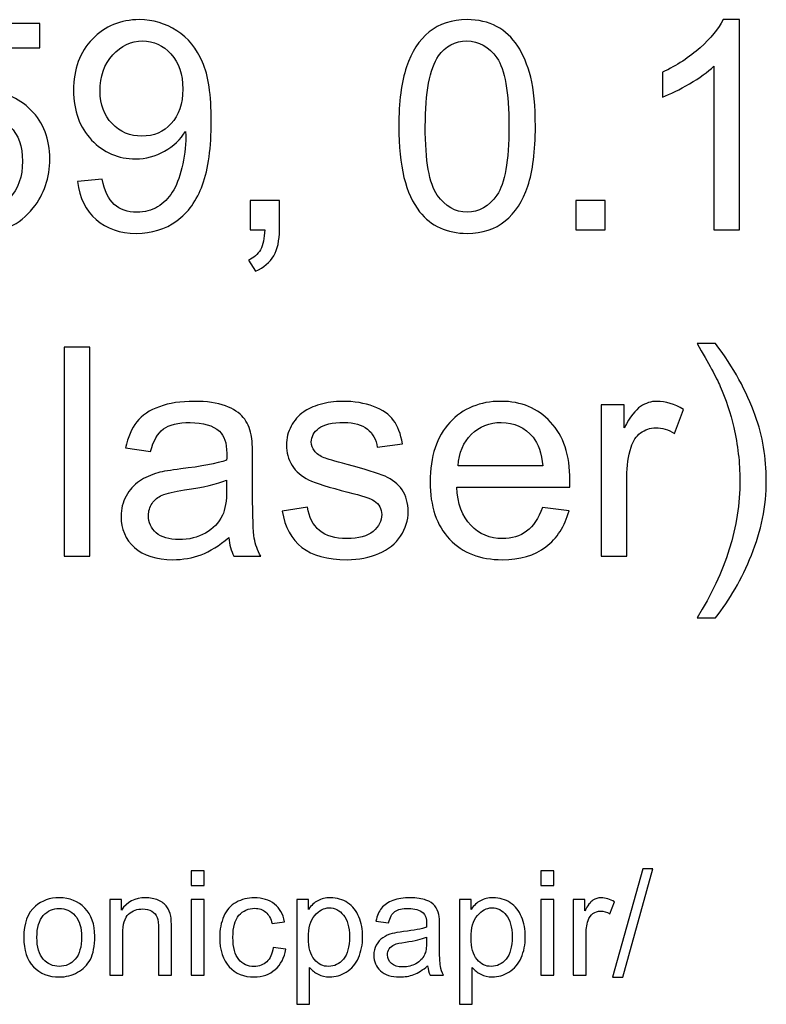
# Model space of a CAD drawing. Header units: inches. Extents: x -3.1 to 14.9, y -9.8 to 5.5.
# Tile 25 of 56: x 1.4 to 2.251, y 4.272 to 5.395. Entities that reach past the tile are written whole.
import ezdxf

# ---------------------------------------------------------------- set-up
doc = ezdxf.new("R2010")
doc.units = ezdxf.units.IN
doc.header["$MEASUREMENT"] = 0
doc.layers.add('Layer 1', color=7, linetype='Continuous')

msp = doc.modelspace()

# ---------------------------------------------------------------- linework, layer by layer
at = {"layer": 'Layer 1', "color": 250}
for points, knots in [([(1.2762, 5.2182), (1.2762, 5.2182), (1.307, 5.2208), (1.307, 5.2208), (1.307, 5.2208), (1.3093, 5.2058), (1.3146, 5.1945), (1.3229, 5.187), (1.3229, 5.187), (1.3312, 5.1794), (1.3412, 5.1757), (1.3529, 5.1757), (1.3529, 5.1757), (1.367, 5.1757), (1.379, 5.181), (1.3887, 5.1916), (1.3887, 5.1916), (1.3985, 5.2023), (1.4034, 5.2164), (1.4034, 5.2339), (1.4034, 5.2339), (1.4034, 5.2507), (1.3987, 5.2638), (1.3893, 5.2735), (1.3893, 5.2735), (1.3799, 5.2832), (1.3676, 5.288), (1.3524, 5.288), (1.3524, 5.288), (1.343, 5.288), (1.3345, 5.2858), (1.3269, 5.2815), (1.3269, 5.2815), (1.3192, 5.2773), (1.3133, 5.2717), (1.309, 5.2649), (1.309, 5.2649), (1.309, 5.2649), (1.2815, 5.2684), (1.2815, 5.2684), (1.2815, 5.2684), (1.2815, 5.2684), (1.3046, 5.391), (1.3046, 5.391), (1.3046, 5.391), (1.3046, 5.391), (1.4232, 5.391), (1.4232, 5.391), (1.4232, 5.391), (1.4232, 5.391), (1.4232, 5.363), (1.4232, 5.363), (1.4232, 5.363), (1.4232, 5.363), (1.328, 5.363), (1.328, 5.363), (1.328, 5.363), (1.328, 5.363), (1.3151, 5.2989), (1.3151, 5.2989), (1.3151, 5.2989), (1.3295, 5.3089), (1.3445, 5.3139), (1.3602, 5.3139), (1.3602, 5.3139), (1.3811, 5.3139), (1.3986, 5.3067), (1.413, 5.2922), (1.413, 5.2922), (1.4273, 5.2778), (1.4345, 5.2592), (1.4345, 5.2365), (1.4345, 5.2365), (1.4345, 5.2149), (1.4281, 5.1963), (1.4156, 5.1805), (1.4156, 5.1805), (1.4002, 5.1613), (1.3794, 5.1516), (1.3529, 5.1516), (1.3529, 5.1516), (1.3312, 5.1516), (1.3135, 5.1577), (1.2997, 5.1698), (1.2997, 5.1698), (1.286, 5.182), (1.2782, 5.1981), (1.2762, 5.2182)], [0, 0, 0, 0, 0.043478, 0.043478, 0.043478, 0.043478, 0.086957, 0.086957, 0.086957, 0.086957, 0.130435, 0.130435, 0.130435, 0.130435, 0.173913, 0.173913, 0.173913, 0.173913, 0.217391, 0.217391, 0.217391, 0.217391, 0.26087, 0.26087, 0.26087, 0.26087, 0.304348, 0.304348, 0.304348, 0.304348, 0.347826, 0.347826, 0.347826, 0.347826, 0.391304, 0.391304, 0.391304, 0.391304, 0.434783, 0.434783, 0.434783, 0.434783, 0.478261, 0.478261, 0.478261, 0.478261, 0.521739, 0.521739, 0.521739, 0.521739, 0.565217, 0.565217, 0.565217, 0.565217, 0.608696, 0.608696, 0.608696, 0.608696, 0.652174, 0.652174, 0.652174, 0.652174, 0.695652, 0.695652, 0.695652, 0.695652, 0.73913, 0.73913, 0.73913, 0.73913, 0.782609, 0.782609, 0.782609, 0.782609, 0.826087, 0.826087, 0.826087, 0.826087, 0.869565, 0.869565, 0.869565, 0.869565, 0.913043, 0.913043, 0.913043, 0.913043, 1, 1, 1, 1]), ([(1.466, 5.2108), (1.466, 5.2108), (1.4942, 5.2134), (1.4942, 5.2134), (1.4942, 5.2134), (1.4966, 5.2002), (1.5011, 5.1906), (1.5079, 5.1846), (1.5079, 5.1846), (1.5146, 5.1787), (1.5232, 5.1757), (1.5337, 5.1757), (1.5337, 5.1757), (1.5427, 5.1757), (1.5506, 5.1777), (1.5574, 5.1819), (1.5574, 5.1819), (1.5642, 5.186), (1.5697, 5.1915), (1.5741, 5.1984), (1.5741, 5.1984), (1.5785, 5.2053), (1.5821, 5.2146), (1.585, 5.2263), (1.585, 5.2263), (1.5879, 5.238), (1.5894, 5.2499), (1.5894, 5.2621), (1.5894, 5.2621), (1.5894, 5.2634), (1.5894, 5.2654), (1.5892, 5.2679), (1.5892, 5.2679), (1.5834, 5.2587), (1.5754, 5.251), (1.5652, 5.2453), (1.5652, 5.2453), (1.5551, 5.2394), (1.5441, 5.2365), (1.5323, 5.2365), (1.5323, 5.2365), (1.5125, 5.2365), (1.4958, 5.2437), (1.4821, 5.258), (1.4821, 5.258), (1.4685, 5.2724), (1.4616, 5.2912), (1.4616, 5.3147), (1.4616, 5.3147), (1.4616, 5.3389), (1.4687, 5.3583), (1.483, 5.3731), (1.483, 5.3731), (1.4973, 5.3879), (1.5152, 5.3953), (1.5367, 5.3953), (1.5367, 5.3953), (1.5522, 5.3953), (1.5664, 5.391), (1.5792, 5.3827), (1.5792, 5.3827), (1.5921, 5.3744), (1.6019, 5.3624), (1.6085, 5.347), (1.6085, 5.347), (1.6152, 5.3315), (1.6185, 5.3092), (1.6185, 5.2798), (1.6185, 5.2798), (1.6185, 5.2494), (1.6152, 5.2251), (1.6086, 5.207), (1.6086, 5.207), (1.602, 5.1889), (1.5921, 5.1752), (1.5791, 5.1658), (1.5791, 5.1658), (1.566, 5.1563), (1.5507, 5.1516), (1.5331, 5.1516), (1.5331, 5.1516), (1.5144, 5.1516), (1.4992, 5.1568), (1.4874, 5.1672), (1.4874, 5.1672), (1.4755, 5.1775), (1.4684, 5.192), (1.466, 5.2108)], [0, 0, 0, 0, 0.043478, 0.043478, 0.043478, 0.043478, 0.086957, 0.086957, 0.086957, 0.086957, 0.130435, 0.130435, 0.130435, 0.130435, 0.173913, 0.173913, 0.173913, 0.173913, 0.217391, 0.217391, 0.217391, 0.217391, 0.26087, 0.26087, 0.26087, 0.26087, 0.304348, 0.304348, 0.304348, 0.304348, 0.347826, 0.347826, 0.347826, 0.347826, 0.391304, 0.391304, 0.391304, 0.391304, 0.434783, 0.434783, 0.434783, 0.434783, 0.478261, 0.478261, 0.478261, 0.478261, 0.521739, 0.521739, 0.521739, 0.521739, 0.565217, 0.565217, 0.565217, 0.565217, 0.608696, 0.608696, 0.608696, 0.608696, 0.652174, 0.652174, 0.652174, 0.652174, 0.695652, 0.695652, 0.695652, 0.695652, 0.73913, 0.73913, 0.73913, 0.73913, 0.782609, 0.782609, 0.782609, 0.782609, 0.826087, 0.826087, 0.826087, 0.826087, 0.869565, 0.869565, 0.869565, 0.869565, 0.913043, 0.913043, 0.913043, 0.913043, 1, 1, 1, 1]), ([(1.8322, 5.2733), (1.8322, 5.3015), (1.8351, 5.3243), (1.841, 5.3414), (1.841, 5.3414), (1.8467, 5.3587), (1.8554, 5.3719), (1.8669, 5.3813), (1.8669, 5.3813), (1.8783, 5.3906), (1.8927, 5.3953), (1.91, 5.3953), (1.91, 5.3953), (1.9229, 5.3953), (1.9341, 5.3927), (1.9437, 5.3875), (1.9437, 5.3875), (1.9534, 5.3824), (1.9614, 5.3749), (1.9677, 5.3652), (1.9677, 5.3652), (1.974, 5.3555), (1.9789, 5.3437), (1.9825, 5.3297), (1.9825, 5.3297), (1.9861, 5.3158), (1.9879, 5.297), (1.9879, 5.2733), (1.9879, 5.2733), (1.9879, 5.2453), (1.985, 5.2228), (1.9792, 5.2055), (1.9792, 5.2055), (1.9735, 5.1883), (1.9649, 5.175), (1.9534, 5.1657), (1.9534, 5.1657), (1.942, 5.1563), (1.9275, 5.1516), (1.91, 5.1516), (1.91, 5.1516), (1.887, 5.1516), (1.869, 5.1598), (1.8559, 5.1763), (1.8559, 5.1763), (1.8401, 5.1962), (1.8322, 5.2285), (1.8322, 5.2733)], [0, 0, 0, 0, 0.076923, 0.076923, 0.076923, 0.076923, 0.153846, 0.153846, 0.153846, 0.153846, 0.230769, 0.230769, 0.230769, 0.230769, 0.307692, 0.307692, 0.307692, 0.307692, 0.384615, 0.384615, 0.384615, 0.384615, 0.461538, 0.461538, 0.461538, 0.461538, 0.538462, 0.538462, 0.538462, 0.538462, 0.615385, 0.615385, 0.615385, 0.615385, 0.692308, 0.692308, 0.692308, 0.692308, 0.769231, 0.769231, 0.769231, 0.769231, 0.846154, 0.846154, 0.846154, 0.846154, 1, 1, 1, 1]), ([(2.2206, 5.1557), (2.2206, 5.1557), (2.1913, 5.1557), (2.1913, 5.1557), (2.1913, 5.1557), (2.1913, 5.1557), (2.1913, 5.3423), (2.1913, 5.3423), (2.1913, 5.3423), (2.1842, 5.3356), (2.175, 5.3289), (2.1636, 5.3222), (2.1636, 5.3222), (2.1521, 5.3154), (2.1418, 5.3104), (2.1327, 5.307), (2.1327, 5.307), (2.1327, 5.307), (2.1327, 5.3353), (2.1327, 5.3353), (2.1327, 5.3353), (2.1491, 5.343), (2.1634, 5.3524), (2.1757, 5.3633), (2.1757, 5.3633), (2.1879, 5.3743), (2.1966, 5.3849), (2.2017, 5.3953), (2.2017, 5.3953), (2.2017, 5.3953), (2.2206, 5.3953), (2.2206, 5.3953), (2.2206, 5.3953), (2.2206, 5.3953), (2.2206, 5.1557), (2.2206, 5.1557)], [0, 0, 0, 0, 0.1, 0.1, 0.1, 0.1, 0.2, 0.2, 0.2, 0.2, 0.3, 0.3, 0.3, 0.3, 0.4, 0.4, 0.4, 0.4, 0.5, 0.5, 0.5, 0.5, 0.6, 0.6, 0.6, 0.6, 0.7, 0.7, 0.7, 0.7, 0.8, 0.8, 0.8, 0.8, 1, 1, 1, 1]), ([(1.586, 5.3162), (1.586, 5.3329), (1.5815, 5.3463), (1.5726, 5.3562), (1.5726, 5.3562), (1.5636, 5.366), (1.5529, 5.371), (1.5402, 5.371), (1.5402, 5.371), (1.5272, 5.371), (1.5159, 5.3657), (1.5062, 5.355), (1.5062, 5.355), (1.4966, 5.3444), (1.4917, 5.3306), (1.4917, 5.3137), (1.4917, 5.3137), (1.4917, 5.2985), (1.4964, 5.2862), (1.5055, 5.2767), (1.5055, 5.2767), (1.5147, 5.2672), (1.526, 5.2624), (1.5394, 5.2624), (1.5394, 5.2624), (1.553, 5.2624), (1.5641, 5.2672), (1.5729, 5.2767), (1.5729, 5.2767), (1.5816, 5.2862), (1.586, 5.2993), (1.586, 5.3162)], [0, 0, 0, 0, 0.111111, 0.111111, 0.111111, 0.111111, 0.222222, 0.222222, 0.222222, 0.222222, 0.333333, 0.333333, 0.333333, 0.333333, 0.444444, 0.444444, 0.444444, 0.444444, 0.555556, 0.555556, 0.555556, 0.555556, 0.666667, 0.666667, 0.666667, 0.666667, 0.777778, 0.777778, 0.777778, 0.777778, 1, 1, 1, 1]), ([(1.8624, 5.2733), (1.8624, 5.2342), (1.867, 5.2081), (1.8761, 5.1951), (1.8761, 5.1951), (1.8853, 5.1822), (1.8966, 5.1757), (1.91, 5.1757), (1.91, 5.1757), (1.9235, 5.1757), (1.9348, 5.1822), (1.944, 5.1952), (1.944, 5.1952), (1.9531, 5.2082), (1.9577, 5.2343), (1.9577, 5.2733), (1.9577, 5.2733), (1.9577, 5.3126), (1.9531, 5.3387), (1.944, 5.3516), (1.944, 5.3516), (1.9348, 5.3645), (1.9234, 5.371), (1.9097, 5.371), (1.9097, 5.371), (1.8962, 5.371), (1.8855, 5.3653), (1.8775, 5.3539), (1.8775, 5.3539), (1.8674, 5.3394), (1.8624, 5.3125), (1.8624, 5.2733)], [0, 0, 0, 0, 0.111111, 0.111111, 0.111111, 0.111111, 0.222222, 0.222222, 0.222222, 0.222222, 0.333333, 0.333333, 0.333333, 0.333333, 0.444444, 0.444444, 0.444444, 0.444444, 0.555556, 0.555556, 0.555556, 0.555556, 0.666667, 0.666667, 0.666667, 0.666667, 0.777778, 0.777778, 0.777778, 0.777778, 1, 1, 1, 1]), ([(1.6628, 5.1557), (1.6628, 5.1557), (1.6628, 5.189), (1.6628, 5.189), (1.6628, 5.189), (1.6628, 5.189), (1.6962, 5.189), (1.6962, 5.189), (1.6962, 5.189), (1.6962, 5.189), (1.6962, 5.1557), (1.6962, 5.1557), (1.6962, 5.1557), (1.6962, 5.1434), (1.694, 5.1335), (1.6897, 5.1259), (1.6897, 5.1259), (1.6853, 5.1184), (1.6784, 5.1126), (1.669, 5.1084), (1.669, 5.1084), (1.669, 5.1084), (1.6609, 5.121), (1.6609, 5.121), (1.6609, 5.121), (1.667, 5.1237), (1.6716, 5.1277), (1.6745, 5.1329), (1.6745, 5.1329), (1.6775, 5.1382), (1.6791, 5.1458), (1.6794, 5.1557), (1.6794, 5.1557), (1.6794, 5.1557), (1.6628, 5.1557), (1.6628, 5.1557)], [0, 0, 0, 0, 0.1, 0.1, 0.1, 0.1, 0.2, 0.2, 0.2, 0.2, 0.3, 0.3, 0.3, 0.3, 0.4, 0.4, 0.4, 0.4, 0.5, 0.5, 0.5, 0.5, 0.6, 0.6, 0.6, 0.6, 0.7, 0.7, 0.7, 0.7, 0.8, 0.8, 0.8, 0.8, 1, 1, 1, 1]), ([(2.0341, 5.1557), (2.0341, 5.1557), (2.0341, 5.189), (2.0341, 5.189), (2.0341, 5.189), (2.0341, 5.189), (2.0675, 5.189), (2.0675, 5.189), (2.0675, 5.189), (2.0675, 5.189), (2.0675, 5.1557), (2.0675, 5.1557), (2.0675, 5.1557), (2.0675, 5.1557), (2.0341, 5.1557), (2.0341, 5.1557)], [0, 0, 0, 0, 0.2, 0.2, 0.2, 0.2, 0.4, 0.4, 0.4, 0.4, 0.6, 0.6, 0.6, 0.6, 1, 1, 1, 1]), ([(1.4509, 4.7833), (1.4509, 4.7833), (1.4509, 5.0219), (1.4509, 5.0219), (1.4509, 5.0219), (1.4509, 5.0219), (1.4802, 5.0219), (1.4802, 5.0219), (1.4802, 5.0219), (1.4802, 5.0219), (1.4802, 4.7833), (1.4802, 4.7833), (1.4802, 4.7833), (1.4802, 4.7833), (1.4509, 4.7833), (1.4509, 4.7833)], [0, 0, 0, 0, 0.2, 0.2, 0.2, 0.2, 0.4, 0.4, 0.4, 0.4, 0.6, 0.6, 0.6, 0.6, 1, 1, 1, 1]), ([(2.1932, 4.7131), (2.1932, 4.7131), (2.1722, 4.7131), (2.1722, 4.7131), (2.1722, 4.7131), (2.2047, 4.7652), (2.2209, 4.8173), (2.2209, 4.8695), (2.2209, 4.8695), (2.2209, 4.8899), (2.2186, 4.9102), (2.2139, 4.9303), (2.2139, 4.9303), (2.2102, 4.9465), (2.2051, 4.9622), (2.1985, 4.9771), (2.1985, 4.9771), (2.1942, 4.9869), (2.1855, 5.0032), (2.1722, 5.0259), (2.1722, 5.0259), (2.1722, 5.0259), (2.1932, 5.0259), (2.1932, 5.0259), (2.1932, 5.0259), (2.2136, 4.9987), (2.2287, 4.9714), (2.2385, 4.9439), (2.2385, 4.9439), (2.2469, 4.9203), (2.251, 4.8955), (2.251, 4.8697), (2.251, 4.8697), (2.251, 4.8404), (2.2454, 4.8121), (2.2342, 4.7847), (2.2342, 4.7847), (2.223, 4.7574), (2.2093, 4.7335), (2.1932, 4.7131)], [0, 0, 0, 0, 0.090909, 0.090909, 0.090909, 0.090909, 0.181818, 0.181818, 0.181818, 0.181818, 0.272727, 0.272727, 0.272727, 0.272727, 0.363636, 0.363636, 0.363636, 0.363636, 0.454545, 0.454545, 0.454545, 0.454545, 0.545455, 0.545455, 0.545455, 0.545455, 0.636364, 0.636364, 0.636364, 0.636364, 0.727273, 0.727273, 0.727273, 0.727273, 0.818182, 0.818182, 0.818182, 0.818182, 1, 1, 1, 1]), ([(1.6384, 4.8046), (1.6275, 4.7954), (1.6171, 4.7889), (1.6071, 4.785), (1.6071, 4.785), (1.597, 4.7813), (1.5862, 4.7794), (1.5747, 4.7794), (1.5747, 4.7794), (1.5557, 4.7794), (1.5412, 4.784), (1.531, 4.7933), (1.531, 4.7933), (1.5208, 4.8025), (1.5157, 4.8144), (1.5157, 4.8288), (1.5157, 4.8288), (1.5157, 4.8373), (1.5176, 4.845), (1.5215, 4.852), (1.5215, 4.852), (1.5253, 4.859), (1.5304, 4.8647), (1.5366, 4.8689), (1.5366, 4.8689), (1.5429, 4.8731), (1.5499, 4.8763), (1.5577, 4.8785), (1.5577, 4.8785), (1.5634, 4.88), (1.5721, 4.8815), (1.5837, 4.8829), (1.5837, 4.8829), (1.6074, 4.8857), (1.6248, 4.889), (1.636, 4.893), (1.636, 4.893), (1.6361, 4.897), (1.6361, 4.8995), (1.6361, 4.9006), (1.6361, 4.9006), (1.6361, 4.9125), (1.6334, 4.921), (1.6278, 4.9258), (1.6278, 4.9258), (1.6204, 4.9325), (1.6092, 4.9358), (1.5945, 4.9358), (1.5945, 4.9358), (1.5807, 4.9358), (1.5705, 4.9334), (1.5639, 4.9285), (1.5639, 4.9285), (1.5574, 4.9237), (1.5525, 4.9152), (1.5494, 4.9029), (1.5494, 4.9029), (1.5494, 4.9029), (1.5207, 4.9068), (1.5207, 4.9068), (1.5207, 4.9068), (1.5234, 4.919), (1.5276, 4.929), (1.5336, 4.9365), (1.5336, 4.9365), (1.5395, 4.944), (1.5482, 4.9499), (1.5595, 4.9539), (1.5595, 4.9539), (1.5707, 4.958), (1.5838, 4.96), (1.5987, 4.96), (1.5987, 4.96), (1.6135, 4.96), (1.6254, 4.9583), (1.6346, 4.9548), (1.6346, 4.9548), (1.6439, 4.9513), (1.6506, 4.947), (1.655, 4.9417), (1.655, 4.9417), (1.6594, 4.9364), (1.6624, 4.9298), (1.6641, 4.9218), (1.6641, 4.9218), (1.6651, 4.9168), (1.6656, 4.9078), (1.6656, 4.8948), (1.6656, 4.8948), (1.6656, 4.8948), (1.6656, 4.8557), (1.6656, 4.8557), (1.6656, 4.8557), (1.6656, 4.8284), (1.6662, 4.8112), (1.6675, 4.804), (1.6675, 4.804), (1.6687, 4.7968), (1.6712, 4.7899), (1.6749, 4.7833), (1.6749, 4.7833), (1.6749, 4.7833), (1.6442, 4.7833), (1.6442, 4.7833), (1.6442, 4.7833), (1.6412, 4.7893), (1.6392, 4.7964), (1.6384, 4.8046)], [0, 0, 0, 0, 0.035714, 0.035714, 0.035714, 0.035714, 0.071429, 0.071429, 0.071429, 0.071429, 0.107143, 0.107143, 0.107143, 0.107143, 0.142857, 0.142857, 0.142857, 0.142857, 0.178571, 0.178571, 0.178571, 0.178571, 0.214286, 0.214286, 0.214286, 0.214286, 0.25, 0.25, 0.25, 0.25, 0.285714, 0.285714, 0.285714, 0.285714, 0.321429, 0.321429, 0.321429, 0.321429, 0.357143, 0.357143, 0.357143, 0.357143, 0.392857, 0.392857, 0.392857, 0.392857, 0.428571, 0.428571, 0.428571, 0.428571, 0.464286, 0.464286, 0.464286, 0.464286, 0.5, 0.5, 0.5, 0.5, 0.535714, 0.535714, 0.535714, 0.535714, 0.571429, 0.571429, 0.571429, 0.571429, 0.607143, 0.607143, 0.607143, 0.607143, 0.642857, 0.642857, 0.642857, 0.642857, 0.678571, 0.678571, 0.678571, 0.678571, 0.714286, 0.714286, 0.714286, 0.714286, 0.75, 0.75, 0.75, 0.75, 0.785714, 0.785714, 0.785714, 0.785714, 0.821429, 0.821429, 0.821429, 0.821429, 0.857143, 0.857143, 0.857143, 0.857143, 0.892857, 0.892857, 0.892857, 0.892857, 0.928571, 0.928571, 0.928571, 0.928571, 1, 1, 1, 1]), ([(1.6993, 4.8349), (1.6993, 4.8349), (1.7282, 4.8394), (1.7282, 4.8394), (1.7282, 4.8394), (1.7299, 4.8278), (1.7344, 4.8189), (1.7419, 4.8127), (1.7419, 4.8127), (1.7492, 4.8065), (1.7596, 4.8034), (1.773, 4.8034), (1.773, 4.8034), (1.7865, 4.8034), (1.7965, 4.8062), (1.803, 4.8117), (1.803, 4.8117), (1.8095, 4.8172), (1.8127, 4.8236), (1.8127, 4.8309), (1.8127, 4.8309), (1.8127, 4.8376), (1.8099, 4.8428), (1.8041, 4.8466), (1.8041, 4.8466), (1.8001, 4.8492), (1.7901, 4.8525), (1.7741, 4.8565), (1.7741, 4.8565), (1.7527, 4.8619), (1.7377, 4.8666), (1.7295, 4.8706), (1.7295, 4.8706), (1.7212, 4.8745), (1.7149, 4.88), (1.7106, 4.887), (1.7106, 4.887), (1.7063, 4.894), (1.7041, 4.9018), (1.7041, 4.9102), (1.7041, 4.9102), (1.7041, 4.9179), (1.7059, 4.925), (1.7095, 4.9316), (1.7095, 4.9316), (1.713, 4.9382), (1.7178, 4.9437), (1.7239, 4.948), (1.7239, 4.948), (1.7284, 4.9513), (1.7346, 4.9542), (1.7425, 4.9565), (1.7425, 4.9565), (1.7504, 4.9589), (1.7588, 4.96), (1.7678, 4.96), (1.7678, 4.96), (1.7814, 4.96), (1.7932, 4.958), (1.8035, 4.9542), (1.8035, 4.9542), (1.8138, 4.9503), (1.8214, 4.945), (1.8262, 4.9383), (1.8262, 4.9383), (1.8311, 4.9316), (1.8345, 4.9227), (1.8363, 4.9115), (1.8363, 4.9115), (1.8363, 4.9115), (1.8077, 4.9076), (1.8077, 4.9076), (1.8077, 4.9076), (1.8064, 4.9165), (1.8026, 4.9234), (1.7964, 4.9284), (1.7964, 4.9284), (1.7901, 4.9334), (1.7813, 4.9359), (1.7699, 4.9359), (1.7699, 4.9359), (1.7565, 4.9359), (1.7469, 4.9337), (1.7411, 4.9293), (1.7411, 4.9293), (1.7354, 4.9248), (1.7325, 4.9196), (1.7325, 4.9137), (1.7325, 4.9137), (1.7325, 4.9098), (1.7337, 4.9064), (1.7361, 4.9034), (1.7361, 4.9034), (1.7385, 4.9002), (1.7422, 4.8977), (1.7473, 4.8955), (1.7473, 4.8955), (1.7502, 4.8945), (1.7589, 4.892), (1.7732, 4.8881), (1.7732, 4.8881), (1.7939, 4.8825), (1.8084, 4.878), (1.8165, 4.8745), (1.8165, 4.8745), (1.8247, 4.871), (1.8312, 4.8658), (1.8359, 4.8591), (1.8359, 4.8591), (1.8405, 4.8524), (1.8429, 4.844), (1.8429, 4.834), (1.8429, 4.834), (1.8429, 4.8243), (1.84, 4.8151), (1.8343, 4.8064), (1.8343, 4.8064), (1.8286, 4.7978), (1.8204, 4.7912), (1.8096, 4.7864), (1.8096, 4.7864), (1.7989, 4.7817), (1.7867, 4.7794), (1.7732, 4.7794), (1.7732, 4.7794), (1.7507, 4.7794), (1.7336, 4.784), (1.7218, 4.7934), (1.7218, 4.7934), (1.71, 4.8027), (1.7025, 4.8165), (1.6993, 4.8349)], [0, 0, 0, 0, 0.029412, 0.029412, 0.029412, 0.029412, 0.058824, 0.058824, 0.058824, 0.058824, 0.088235, 0.088235, 0.088235, 0.088235, 0.117647, 0.117647, 0.117647, 0.117647, 0.147059, 0.147059, 0.147059, 0.147059, 0.176471, 0.176471, 0.176471, 0.176471, 0.205882, 0.205882, 0.205882, 0.205882, 0.235294, 0.235294, 0.235294, 0.235294, 0.264706, 0.264706, 0.264706, 0.264706, 0.294118, 0.294118, 0.294118, 0.294118, 0.323529, 0.323529, 0.323529, 0.323529, 0.352941, 0.352941, 0.352941, 0.352941, 0.382353, 0.382353, 0.382353, 0.382353, 0.411765, 0.411765, 0.411765, 0.411765, 0.441176, 0.441176, 0.441176, 0.441176, 0.470588, 0.470588, 0.470588, 0.470588, 0.5, 0.5, 0.5, 0.5, 0.529412, 0.529412, 0.529412, 0.529412, 0.558824, 0.558824, 0.558824, 0.558824, 0.588235, 0.588235, 0.588235, 0.588235, 0.617647, 0.617647, 0.617647, 0.617647, 0.647059, 0.647059, 0.647059, 0.647059, 0.676471, 0.676471, 0.676471, 0.676471, 0.705882, 0.705882, 0.705882, 0.705882, 0.735294, 0.735294, 0.735294, 0.735294, 0.764706, 0.764706, 0.764706, 0.764706, 0.794118, 0.794118, 0.794118, 0.794118, 0.823529, 0.823529, 0.823529, 0.823529, 0.852941, 0.852941, 0.852941, 0.852941, 0.882353, 0.882353, 0.882353, 0.882353, 0.911765, 0.911765, 0.911765, 0.911765, 0.941176, 0.941176, 0.941176, 0.941176, 1, 1, 1, 1]), ([(1.996, 4.8389), (1.996, 4.8389), (2.0262, 4.8352), (2.0262, 4.8352), (2.0262, 4.8352), (2.0215, 4.8175), (2.0126, 4.8038), (1.9997, 4.794), (1.9997, 4.794), (1.9868, 4.7843), (1.9703, 4.7794), (1.9502, 4.7794), (1.9502, 4.7794), (1.925, 4.7794), (1.9049, 4.7872), (1.8901, 4.8027), (1.8901, 4.8027), (1.8753, 4.8183), (1.8679, 4.8401), (1.8679, 4.8682), (1.8679, 4.8682), (1.8679, 4.8973), (1.8754, 4.9199), (1.8904, 4.9359), (1.8904, 4.9359), (1.9054, 4.952), (1.9247, 4.96), (1.9486, 4.96), (1.9486, 4.96), (1.9717, 4.96), (1.9906, 4.9522), (2.0052, 4.9364), (2.0052, 4.9364), (2.0199, 4.9207), (2.0272, 4.8985), (2.0272, 4.87), (2.0272, 4.87), (2.0272, 4.8683), (2.0272, 4.8657), (2.0271, 4.8622), (2.0271, 4.8622), (2.0271, 4.8622), (1.8982, 4.8622), (1.8982, 4.8622), (1.8982, 4.8622), (1.8992, 4.8432), (1.9046, 4.8287), (1.9143, 4.8186), (1.9143, 4.8186), (1.924, 4.8085), (1.936, 4.8034), (1.9504, 4.8034), (1.9504, 4.8034), (1.9611, 4.8034), (1.9703, 4.8063), (1.9779, 4.8119), (1.9779, 4.8119), (1.9855, 4.8175), (1.9915, 4.8265), (1.996, 4.8389)], [0, 0, 0, 0, 0.0625, 0.0625, 0.0625, 0.0625, 0.125, 0.125, 0.125, 0.125, 0.1875, 0.1875, 0.1875, 0.1875, 0.25, 0.25, 0.25, 0.25, 0.3125, 0.3125, 0.3125, 0.3125, 0.375, 0.375, 0.375, 0.375, 0.4375, 0.4375, 0.4375, 0.4375, 0.5, 0.5, 0.5, 0.5, 0.5625, 0.5625, 0.5625, 0.5625, 0.625, 0.625, 0.625, 0.625, 0.6875, 0.6875, 0.6875, 0.6875, 0.75, 0.75, 0.75, 0.75, 0.8125, 0.8125, 0.8125, 0.8125, 0.875, 0.875, 0.875, 0.875, 1, 1, 1, 1]), ([(2.0627, 4.7833), (2.0627, 4.7833), (2.0627, 4.9561), (2.0627, 4.9561), (2.0627, 4.9561), (2.0627, 4.9561), (2.0891, 4.9561), (2.0891, 4.9561), (2.0891, 4.9561), (2.0891, 4.9561), (2.0891, 4.9299), (2.0891, 4.9299), (2.0891, 4.9299), (2.0958, 4.9422), (2.102, 4.9503), (2.1077, 4.9542), (2.1077, 4.9542), (2.1134, 4.958), (2.1197, 4.96), (2.1265, 4.96), (2.1265, 4.96), (2.1364, 4.96), (2.1464, 4.9569), (2.1566, 4.9506), (2.1566, 4.9506), (2.1566, 4.9506), (2.1465, 4.9234), (2.1465, 4.9234), (2.1465, 4.9234), (2.1394, 4.9277), (2.1322, 4.9298), (2.1251, 4.9298), (2.1251, 4.9298), (2.1186, 4.9298), (2.1129, 4.9278), (2.1078, 4.924), (2.1078, 4.924), (2.1027, 4.9201), (2.0991, 4.9148), (2.0969, 4.9079), (2.0969, 4.9079), (2.0936, 4.8975), (2.092, 4.8862), (2.092, 4.8738), (2.092, 4.8738), (2.092, 4.8738), (2.092, 4.7833), (2.092, 4.7833), (2.092, 4.7833), (2.092, 4.7833), (2.0627, 4.7833), (2.0627, 4.7833)], [0, 0, 0, 0, 0.071429, 0.071429, 0.071429, 0.071429, 0.142857, 0.142857, 0.142857, 0.142857, 0.214286, 0.214286, 0.214286, 0.214286, 0.285714, 0.285714, 0.285714, 0.285714, 0.357143, 0.357143, 0.357143, 0.357143, 0.428571, 0.428571, 0.428571, 0.428571, 0.5, 0.5, 0.5, 0.5, 0.571429, 0.571429, 0.571429, 0.571429, 0.642857, 0.642857, 0.642857, 0.642857, 0.714286, 0.714286, 0.714286, 0.714286, 0.785714, 0.785714, 0.785714, 0.785714, 0.857143, 0.857143, 0.857143, 0.857143, 1, 1, 1, 1]), ([(1.8998, 4.8863), (1.8998, 4.8863), (1.9963, 4.8863), (1.9963, 4.8863), (1.9963, 4.8863), (1.995, 4.9008), (1.9913, 4.9118), (1.9852, 4.919), (1.9852, 4.919), (1.9759, 4.9303), (1.9638, 4.9359), (1.949, 4.9359), (1.949, 4.9359), (1.9355, 4.9359), (1.9242, 4.9314), (1.915, 4.9224), (1.915, 4.9224), (1.9059, 4.9134), (1.9008, 4.9014), (1.8998, 4.8863)], [0, 0, 0, 0, 0.166667, 0.166667, 0.166667, 0.166667, 0.333333, 0.333333, 0.333333, 0.333333, 0.5, 0.5, 0.5, 0.5, 0.666667, 0.666667, 0.666667, 0.666667, 1, 1, 1, 1]), ([(1.636, 4.87), (1.6253, 4.8657), (1.6094, 4.862), (1.5881, 4.8589), (1.5881, 4.8589), (1.5761, 4.8572), (1.5675, 4.8553), (1.5626, 4.8531), (1.5626, 4.8531), (1.5576, 4.8509), (1.5537, 4.8478), (1.551, 4.8435), (1.551, 4.8435), (1.5483, 4.8394), (1.5469, 4.8348), (1.5469, 4.8297), (1.5469, 4.8297), (1.5469, 4.8218), (1.5499, 4.8153), (1.5558, 4.8101), (1.5558, 4.8101), (1.5617, 4.8049), (1.5704, 4.8023), (1.5817, 4.8023), (1.5817, 4.8023), (1.593, 4.8023), (1.6031, 4.8048), (1.6119, 4.8097), (1.6119, 4.8097), (1.6206, 4.8147), (1.6271, 4.8214), (1.6312, 4.83), (1.6312, 4.83), (1.6344, 4.8366), (1.636, 4.8464), (1.636, 4.8593), (1.636, 4.8593), (1.636, 4.8593), (1.636, 4.87), (1.636, 4.87)], [0, 0, 0, 0, 0.090909, 0.090909, 0.090909, 0.090909, 0.181818, 0.181818, 0.181818, 0.181818, 0.272727, 0.272727, 0.272727, 0.272727, 0.363636, 0.363636, 0.363636, 0.363636, 0.454545, 0.454545, 0.454545, 0.454545, 0.545455, 0.545455, 0.545455, 0.545455, 0.636364, 0.636364, 0.636364, 0.636364, 0.727273, 0.727273, 0.727273, 0.727273, 0.818182, 0.818182, 0.818182, 0.818182, 1, 1, 1, 1]), ([(1.5957, 4.4079), (1.5957, 4.4079), (1.5957, 4.4247), (1.5957, 4.4247), (1.5957, 4.4247), (1.5957, 4.4247), (1.6103, 4.4247), (1.6103, 4.4247), (1.6103, 4.4247), (1.6103, 4.4247), (1.6103, 4.4079), (1.6103, 4.4079), (1.6103, 4.4079), (1.6103, 4.4079), (1.5957, 4.4079), (1.5957, 4.4079)], [0, 0, 0, 0, 0.2, 0.2, 0.2, 0.2, 0.4, 0.4, 0.4, 0.4, 0.6, 0.6, 0.6, 0.6, 1, 1, 1, 1]), ([(1.9941, 4.4079), (1.9941, 4.4079), (1.9941, 4.4247), (1.9941, 4.4247), (1.9941, 4.4247), (1.9941, 4.4247), (2.0088, 4.4247), (2.0088, 4.4247), (2.0088, 4.4247), (2.0088, 4.4247), (2.0088, 4.4079), (2.0088, 4.4079), (2.0088, 4.4079), (2.0088, 4.4079), (1.9941, 4.4079), (1.9941, 4.4079)], [0, 0, 0, 0, 0.2, 0.2, 0.2, 0.2, 0.4, 0.4, 0.4, 0.4, 0.6, 0.6, 0.6, 0.6, 1, 1, 1, 1]), ([(2.0756, 4.3034), (2.0756, 4.3034), (2.1102, 4.4268), (2.1102, 4.4268), (2.1102, 4.4268), (2.1102, 4.4268), (2.1219, 4.4268), (2.1219, 4.4268), (2.1219, 4.4268), (2.1219, 4.4268), (2.0874, 4.3034), (2.0874, 4.3034), (2.0874, 4.3034), (2.0874, 4.3034), (2.0756, 4.3034), (2.0756, 4.3034)], [0, 0, 0, 0, 0.2, 0.2, 0.2, 0.2, 0.4, 0.4, 0.4, 0.4, 0.6, 0.6, 0.6, 0.6, 1, 1, 1, 1]), ([(1.4048, 4.3486), (1.4048, 4.3646), (1.4092, 4.3765), (1.4181, 4.3842), (1.4181, 4.3842), (1.4255, 4.3906), (1.4346, 4.3938), (1.4453, 4.3938), (1.4453, 4.3938), (1.4572, 4.3938), (1.4669, 4.3899), (1.4744, 4.3821), (1.4744, 4.3821), (1.482, 4.3743), (1.4857, 4.3636), (1.4857, 4.3499), (1.4857, 4.3499), (1.4857, 4.3387), (1.4841, 4.33), (1.4807, 4.3236), (1.4807, 4.3236), (1.4774, 4.3172), (1.4725, 4.3123), (1.4662, 4.3088), (1.4662, 4.3088), (1.4598, 4.3052), (1.4528, 4.3035), (1.4453, 4.3035), (1.4453, 4.3035), (1.4332, 4.3035), (1.4234, 4.3073), (1.416, 4.3151), (1.416, 4.3151), (1.4085, 4.3229), (1.4048, 4.334), (1.4048, 4.3486)], [0, 0, 0, 0, 0.1, 0.1, 0.1, 0.1, 0.2, 0.2, 0.2, 0.2, 0.3, 0.3, 0.3, 0.3, 0.4, 0.4, 0.4, 0.4, 0.5, 0.5, 0.5, 0.5, 0.6, 0.6, 0.6, 0.6, 0.7, 0.7, 0.7, 0.7, 0.8, 0.8, 0.8, 0.8, 1, 1, 1, 1]), ([(1.5029, 4.3054), (1.5029, 4.3054), (1.5029, 4.3918), (1.5029, 4.3918), (1.5029, 4.3918), (1.5029, 4.3918), (1.5161, 4.3918), (1.5161, 4.3918), (1.5161, 4.3918), (1.5161, 4.3918), (1.5161, 4.3796), (1.5161, 4.3796), (1.5161, 4.3796), (1.5225, 4.3891), (1.5316, 4.3938), (1.5436, 4.3938), (1.5436, 4.3938), (1.5488, 4.3938), (1.5536, 4.3929), (1.558, 4.391), (1.558, 4.391), (1.5623, 4.3891), (1.5656, 4.3867), (1.5678, 4.3836), (1.5678, 4.3836), (1.57, 4.3806), (1.5715, 4.377), (1.5723, 4.3728), (1.5723, 4.3728), (1.5729, 4.3701), (1.5731, 4.3653), (1.5731, 4.3586), (1.5731, 4.3586), (1.5731, 4.3586), (1.5731, 4.3054), (1.5731, 4.3054), (1.5731, 4.3054), (1.5731, 4.3054), (1.5585, 4.3054), (1.5585, 4.3054), (1.5585, 4.3054), (1.5585, 4.3054), (1.5585, 4.358), (1.5585, 4.358), (1.5585, 4.358), (1.5585, 4.364), (1.5579, 4.3684), (1.5568, 4.3714), (1.5568, 4.3714), (1.5556, 4.3743), (1.5536, 4.3767), (1.5507, 4.3785), (1.5507, 4.3785), (1.5478, 4.3802), (1.5444, 4.3811), (1.5405, 4.3811), (1.5405, 4.3811), (1.5343, 4.3811), (1.5289, 4.3791), (1.5243, 4.3752), (1.5243, 4.3752), (1.5198, 4.3712), (1.5176, 4.3637), (1.5176, 4.3526), (1.5176, 4.3526), (1.5176, 4.3526), (1.5176, 4.3054), (1.5176, 4.3054), (1.5176, 4.3054), (1.5176, 4.3054), (1.5029, 4.3054), (1.5029, 4.3054)], [0, 0, 0, 0, 0.052632, 0.052632, 0.052632, 0.052632, 0.105263, 0.105263, 0.105263, 0.105263, 0.157895, 0.157895, 0.157895, 0.157895, 0.210526, 0.210526, 0.210526, 0.210526, 0.263158, 0.263158, 0.263158, 0.263158, 0.315789, 0.315789, 0.315789, 0.315789, 0.368421, 0.368421, 0.368421, 0.368421, 0.421053, 0.421053, 0.421053, 0.421053, 0.473684, 0.473684, 0.473684, 0.473684, 0.526316, 0.526316, 0.526316, 0.526316, 0.578947, 0.578947, 0.578947, 0.578947, 0.631579, 0.631579, 0.631579, 0.631579, 0.684211, 0.684211, 0.684211, 0.684211, 0.736842, 0.736842, 0.736842, 0.736842, 0.789474, 0.789474, 0.789474, 0.789474, 0.842105, 0.842105, 0.842105, 0.842105, 0.894737, 0.894737, 0.894737, 0.894737, 1, 1, 1, 1]), ([(1.5957, 4.3054), (1.5957, 4.3054), (1.5957, 4.3918), (1.5957, 4.3918), (1.5957, 4.3918), (1.5957, 4.3918), (1.6103, 4.3918), (1.6103, 4.3918), (1.6103, 4.3918), (1.6103, 4.3918), (1.6103, 4.3054), (1.6103, 4.3054), (1.6103, 4.3054), (1.6103, 4.3054), (1.5957, 4.3054), (1.5957, 4.3054)], [0, 0, 0, 0, 0.2, 0.2, 0.2, 0.2, 0.4, 0.4, 0.4, 0.4, 0.6, 0.6, 0.6, 0.6, 1, 1, 1, 1]), ([(1.689, 4.3371), (1.689, 4.3371), (1.7034, 4.3352), (1.7034, 4.3352), (1.7034, 4.3352), (1.7019, 4.3253), (1.6978, 4.3175), (1.6913, 4.3119), (1.6913, 4.3119), (1.6849, 4.3063), (1.6769, 4.3035), (1.6675, 4.3035), (1.6675, 4.3035), (1.6556, 4.3035), (1.6461, 4.3073), (1.639, 4.3151), (1.639, 4.3151), (1.6318, 4.3228), (1.6281, 4.3339), (1.6281, 4.3483), (1.6281, 4.3483), (1.6281, 4.3576), (1.6297, 4.3658), (1.6328, 4.3728), (1.6328, 4.3728), (1.6359, 4.3798), (1.6406, 4.3851), (1.6469, 4.3886), (1.6469, 4.3886), (1.6532, 4.3921), (1.6601, 4.3938), (1.6675, 4.3938), (1.6675, 4.3938), (1.6769, 4.3938), (1.6846, 4.3914), (1.6906, 4.3867), (1.6906, 4.3867), (1.6965, 4.3819), (1.7004, 4.3752), (1.7021, 4.3665), (1.7021, 4.3665), (1.7021, 4.3665), (1.6878, 4.3643), (1.6878, 4.3643), (1.6878, 4.3643), (1.6865, 4.3701), (1.6841, 4.3744), (1.6806, 4.3774), (1.6806, 4.3774), (1.6772, 4.3803), (1.673, 4.3818), (1.6681, 4.3818), (1.6681, 4.3818), (1.6607, 4.3818), (1.6547, 4.3791), (1.6501, 4.3738), (1.6501, 4.3738), (1.6455, 4.3685), (1.6432, 4.3602), (1.6432, 4.3487), (1.6432, 4.3487), (1.6432, 4.3371), (1.6454, 4.3287), (1.6499, 4.3234), (1.6499, 4.3234), (1.6543, 4.3181), (1.6601, 4.3155), (1.6673, 4.3155), (1.6673, 4.3155), (1.6731, 4.3155), (1.6778, 4.3173), (1.6817, 4.3208), (1.6817, 4.3208), (1.6856, 4.3243), (1.688, 4.3298), (1.689, 4.3371)], [0, 0, 0, 0, 0.05, 0.05, 0.05, 0.05, 0.1, 0.1, 0.1, 0.1, 0.15, 0.15, 0.15, 0.15, 0.2, 0.2, 0.2, 0.2, 0.25, 0.25, 0.25, 0.25, 0.3, 0.3, 0.3, 0.3, 0.35, 0.35, 0.35, 0.35, 0.4, 0.4, 0.4, 0.4, 0.45, 0.45, 0.45, 0.45, 0.5, 0.5, 0.5, 0.5, 0.55, 0.55, 0.55, 0.55, 0.6, 0.6, 0.6, 0.6, 0.65, 0.65, 0.65, 0.65, 0.7, 0.7, 0.7, 0.7, 0.75, 0.75, 0.75, 0.75, 0.8, 0.8, 0.8, 0.8, 0.85, 0.85, 0.85, 0.85, 0.9, 0.9, 0.9, 0.9, 1, 1, 1, 1]), ([(1.716, 4.2723), (1.716, 4.2723), (1.716, 4.3918), (1.716, 4.3918), (1.716, 4.3918), (1.716, 4.3918), (1.7293, 4.3918), (1.7293, 4.3918), (1.7293, 4.3918), (1.7293, 4.3918), (1.7293, 4.3806), (1.7293, 4.3806), (1.7293, 4.3806), (1.7325, 4.385), (1.736, 4.3883), (1.74, 4.3905), (1.74, 4.3905), (1.7439, 4.3927), (1.7487, 4.3938), (1.7544, 4.3938), (1.7544, 4.3938), (1.7618, 4.3938), (1.7683, 4.3919), (1.7739, 4.3881), (1.7739, 4.3881), (1.7796, 4.3843), (1.7838, 4.379), (1.7867, 4.372), (1.7867, 4.372), (1.7896, 4.3651), (1.791, 4.3575), (1.791, 4.3493), (1.791, 4.3493), (1.791, 4.3405), (1.7894, 4.3325), (1.7862, 4.3254), (1.7862, 4.3254), (1.7831, 4.3183), (1.7785, 4.3129), (1.7724, 4.3091), (1.7724, 4.3091), (1.7663, 4.3054), (1.76, 4.3035), (1.7533, 4.3035), (1.7533, 4.3035), (1.7484, 4.3035), (1.7441, 4.3045), (1.7402, 4.3066), (1.7402, 4.3066), (1.7363, 4.3086), (1.7331, 4.3112), (1.7306, 4.3144), (1.7306, 4.3144), (1.7306, 4.3144), (1.7306, 4.2723), (1.7306, 4.2723), (1.7306, 4.2723), (1.7306, 4.2723), (1.716, 4.2723), (1.716, 4.2723)], [0, 0, 0, 0, 0.0625, 0.0625, 0.0625, 0.0625, 0.125, 0.125, 0.125, 0.125, 0.1875, 0.1875, 0.1875, 0.1875, 0.25, 0.25, 0.25, 0.25, 0.3125, 0.3125, 0.3125, 0.3125, 0.375, 0.375, 0.375, 0.375, 0.4375, 0.4375, 0.4375, 0.4375, 0.5, 0.5, 0.5, 0.5, 0.5625, 0.5625, 0.5625, 0.5625, 0.625, 0.625, 0.625, 0.625, 0.6875, 0.6875, 0.6875, 0.6875, 0.75, 0.75, 0.75, 0.75, 0.8125, 0.8125, 0.8125, 0.8125, 0.875, 0.875, 0.875, 0.875, 1, 1, 1, 1]), ([(1.8651, 4.3161), (1.8596, 4.3115), (1.8544, 4.3082), (1.8494, 4.3063), (1.8494, 4.3063), (1.8444, 4.3044), (1.839, 4.3035), (1.8332, 4.3035), (1.8332, 4.3035), (1.8237, 4.3035), (1.8165, 4.3058), (1.8113, 4.3104), (1.8113, 4.3104), (1.8063, 4.3151), (1.8037, 4.321), (1.8037, 4.3282), (1.8037, 4.3282), (1.8037, 4.3325), (1.8046, 4.3363), (1.8066, 4.3398), (1.8066, 4.3398), (1.8085, 4.3433), (1.811, 4.3461), (1.8141, 4.3482), (1.8141, 4.3482), (1.8173, 4.3503), (1.8208, 4.352), (1.8247, 4.353), (1.8247, 4.353), (1.8276, 4.3538), (1.8319, 4.3545), (1.8377, 4.3552), (1.8377, 4.3552), (1.8495, 4.3566), (1.8583, 4.3583), (1.8638, 4.3603), (1.8638, 4.3603), (1.8639, 4.3623), (1.8639, 4.3636), (1.8639, 4.3641), (1.8639, 4.3641), (1.8639, 4.3701), (1.8625, 4.3743), (1.8598, 4.3767), (1.8598, 4.3767), (1.856, 4.38), (1.8505, 4.3817), (1.8431, 4.3817), (1.8431, 4.3817), (1.8362, 4.3817), (1.8311, 4.3805), (1.8278, 4.3781), (1.8278, 4.3781), (1.8245, 4.3756), (1.8221, 4.3714), (1.8205, 4.3652), (1.8205, 4.3652), (1.8205, 4.3652), (1.8062, 4.3672), (1.8062, 4.3672), (1.8062, 4.3672), (1.8075, 4.3733), (1.8097, 4.3783), (1.8126, 4.382), (1.8126, 4.382), (1.8156, 4.3858), (1.82, 4.3887), (1.8256, 4.3908), (1.8256, 4.3908), (1.8312, 4.3928), (1.8378, 4.3938), (1.8452, 4.3938), (1.8452, 4.3938), (1.8526, 4.3938), (1.8586, 4.3929), (1.8632, 4.3912), (1.8632, 4.3912), (1.8678, 4.3895), (1.8712, 4.3873), (1.8734, 4.3846), (1.8734, 4.3846), (1.8755, 4.382), (1.877, 4.3787), (1.8779, 4.3747), (1.8779, 4.3747), (1.8784, 4.3722), (1.8786, 4.3677), (1.8786, 4.3612), (1.8786, 4.3612), (1.8786, 4.3612), (1.8786, 4.3416), (1.8786, 4.3416), (1.8786, 4.3416), (1.8786, 4.328), (1.879, 4.3194), (1.8796, 4.3158), (1.8796, 4.3158), (1.8802, 4.3122), (1.8815, 4.3087), (1.8833, 4.3054), (1.8833, 4.3054), (1.8833, 4.3054), (1.868, 4.3054), (1.868, 4.3054), (1.868, 4.3054), (1.8665, 4.3085), (1.8655, 4.312), (1.8651, 4.3161)], [0, 0, 0, 0, 0.035714, 0.035714, 0.035714, 0.035714, 0.071429, 0.071429, 0.071429, 0.071429, 0.107143, 0.107143, 0.107143, 0.107143, 0.142857, 0.142857, 0.142857, 0.142857, 0.178571, 0.178571, 0.178571, 0.178571, 0.214286, 0.214286, 0.214286, 0.214286, 0.25, 0.25, 0.25, 0.25, 0.285714, 0.285714, 0.285714, 0.285714, 0.321429, 0.321429, 0.321429, 0.321429, 0.357143, 0.357143, 0.357143, 0.357143, 0.392857, 0.392857, 0.392857, 0.392857, 0.428571, 0.428571, 0.428571, 0.428571, 0.464286, 0.464286, 0.464286, 0.464286, 0.5, 0.5, 0.5, 0.5, 0.535714, 0.535714, 0.535714, 0.535714, 0.571429, 0.571429, 0.571429, 0.571429, 0.607143, 0.607143, 0.607143, 0.607143, 0.642857, 0.642857, 0.642857, 0.642857, 0.678571, 0.678571, 0.678571, 0.678571, 0.714286, 0.714286, 0.714286, 0.714286, 0.75, 0.75, 0.75, 0.75, 0.785714, 0.785714, 0.785714, 0.785714, 0.821429, 0.821429, 0.821429, 0.821429, 0.857143, 0.857143, 0.857143, 0.857143, 0.892857, 0.892857, 0.892857, 0.892857, 0.928571, 0.928571, 0.928571, 0.928571, 1, 1, 1, 1]), ([(1.9014, 4.2723), (1.9014, 4.2723), (1.9014, 4.3918), (1.9014, 4.3918), (1.9014, 4.3918), (1.9014, 4.3918), (1.9147, 4.3918), (1.9147, 4.3918), (1.9147, 4.3918), (1.9147, 4.3918), (1.9147, 4.3806), (1.9147, 4.3806), (1.9147, 4.3806), (1.9178, 4.385), (1.9214, 4.3883), (1.9254, 4.3905), (1.9254, 4.3905), (1.9293, 4.3927), (1.9341, 4.3938), (1.9398, 4.3938), (1.9398, 4.3938), (1.9471, 4.3938), (1.9536, 4.3919), (1.9593, 4.3881), (1.9593, 4.3881), (1.965, 4.3843), (1.9692, 4.379), (1.9721, 4.372), (1.9721, 4.372), (1.975, 4.3651), (1.9764, 4.3575), (1.9764, 4.3493), (1.9764, 4.3493), (1.9764, 4.3405), (1.9748, 4.3325), (1.9716, 4.3254), (1.9716, 4.3254), (1.9685, 4.3183), (1.9638, 4.3129), (1.9578, 4.3091), (1.9578, 4.3091), (1.9517, 4.3054), (1.9454, 4.3035), (1.9387, 4.3035), (1.9387, 4.3035), (1.9338, 4.3035), (1.9295, 4.3045), (1.9256, 4.3066), (1.9256, 4.3066), (1.9217, 4.3086), (1.9185, 4.3112), (1.916, 4.3144), (1.916, 4.3144), (1.916, 4.3144), (1.916, 4.2723), (1.916, 4.2723), (1.916, 4.2723), (1.916, 4.2723), (1.9014, 4.2723), (1.9014, 4.2723)], [0, 0, 0, 0, 0.0625, 0.0625, 0.0625, 0.0625, 0.125, 0.125, 0.125, 0.125, 0.1875, 0.1875, 0.1875, 0.1875, 0.25, 0.25, 0.25, 0.25, 0.3125, 0.3125, 0.3125, 0.3125, 0.375, 0.375, 0.375, 0.375, 0.4375, 0.4375, 0.4375, 0.4375, 0.5, 0.5, 0.5, 0.5, 0.5625, 0.5625, 0.5625, 0.5625, 0.625, 0.625, 0.625, 0.625, 0.6875, 0.6875, 0.6875, 0.6875, 0.75, 0.75, 0.75, 0.75, 0.8125, 0.8125, 0.8125, 0.8125, 0.875, 0.875, 0.875, 0.875, 1, 1, 1, 1]), ([(1.9941, 4.3054), (1.9941, 4.3054), (1.9941, 4.3918), (1.9941, 4.3918), (1.9941, 4.3918), (1.9941, 4.3918), (2.0088, 4.3918), (2.0088, 4.3918), (2.0088, 4.3918), (2.0088, 4.3918), (2.0088, 4.3054), (2.0088, 4.3054), (2.0088, 4.3054), (2.0088, 4.3054), (1.9941, 4.3054), (1.9941, 4.3054)], [0, 0, 0, 0, 0.2, 0.2, 0.2, 0.2, 0.4, 0.4, 0.4, 0.4, 0.6, 0.6, 0.6, 0.6, 1, 1, 1, 1]), ([(2.0309, 4.3054), (2.0309, 4.3054), (2.0309, 4.3918), (2.0309, 4.3918), (2.0309, 4.3918), (2.0309, 4.3918), (2.0441, 4.3918), (2.0441, 4.3918), (2.0441, 4.3918), (2.0441, 4.3918), (2.0441, 4.3788), (2.0441, 4.3788), (2.0441, 4.3788), (2.0475, 4.3849), (2.0506, 4.3889), (2.0534, 4.3909), (2.0534, 4.3909), (2.0563, 4.3928), (2.0594, 4.3938), (2.0628, 4.3938), (2.0628, 4.3938), (2.0678, 4.3938), (2.0728, 4.3922), (2.0779, 4.3891), (2.0779, 4.3891), (2.0779, 4.3891), (2.0728, 4.3755), (2.0728, 4.3755), (2.0728, 4.3755), (2.0693, 4.3776), (2.0657, 4.3787), (2.0621, 4.3787), (2.0621, 4.3787), (2.0589, 4.3787), (2.056, 4.3777), (2.0535, 4.3758), (2.0535, 4.3758), (2.0509, 4.3738), (2.0491, 4.3712), (2.048, 4.3678), (2.048, 4.3678), (2.0464, 4.3626), (2.0456, 4.3569), (2.0456, 4.3507), (2.0456, 4.3507), (2.0456, 4.3507), (2.0456, 4.3054), (2.0456, 4.3054), (2.0456, 4.3054), (2.0456, 4.3054), (2.0309, 4.3054), (2.0309, 4.3054)], [0, 0, 0, 0, 0.071429, 0.071429, 0.071429, 0.071429, 0.142857, 0.142857, 0.142857, 0.142857, 0.214286, 0.214286, 0.214286, 0.214286, 0.285714, 0.285714, 0.285714, 0.285714, 0.357143, 0.357143, 0.357143, 0.357143, 0.428571, 0.428571, 0.428571, 0.428571, 0.5, 0.5, 0.5, 0.5, 0.571429, 0.571429, 0.571429, 0.571429, 0.642857, 0.642857, 0.642857, 0.642857, 0.714286, 0.714286, 0.714286, 0.714286, 0.785714, 0.785714, 0.785714, 0.785714, 0.857143, 0.857143, 0.857143, 0.857143, 1, 1, 1, 1]), ([(1.4198, 4.3486), (1.4198, 4.3376), (1.4222, 4.3293), (1.4271, 4.3238), (1.4271, 4.3238), (1.4319, 4.3183), (1.438, 4.3155), (1.4453, 4.3155), (1.4453, 4.3155), (1.4526, 4.3155), (1.4586, 4.3183), (1.4635, 4.3238), (1.4635, 4.3238), (1.4683, 4.3293), (1.4707, 4.3378), (1.4707, 4.3491), (1.4707, 4.3491), (1.4707, 4.3598), (1.4683, 4.3679), (1.4634, 4.3734), (1.4634, 4.3734), (1.4585, 4.3789), (1.4525, 4.3817), (1.4453, 4.3817), (1.4453, 4.3817), (1.438, 4.3817), (1.4319, 4.3789), (1.4271, 4.3735), (1.4271, 4.3735), (1.4222, 4.368), (1.4198, 4.3597), (1.4198, 4.3486)], [0, 0, 0, 0, 0.111111, 0.111111, 0.111111, 0.111111, 0.222222, 0.222222, 0.222222, 0.222222, 0.333333, 0.333333, 0.333333, 0.333333, 0.444444, 0.444444, 0.444444, 0.444444, 0.555556, 0.555556, 0.555556, 0.555556, 0.666667, 0.666667, 0.666667, 0.666667, 0.777778, 0.777778, 0.777778, 0.777778, 1, 1, 1, 1]), ([(1.7292, 4.3481), (1.7292, 4.337), (1.7315, 4.3288), (1.736, 4.3235), (1.736, 4.3235), (1.7405, 4.3182), (1.746, 4.3155), (1.7523, 4.3155), (1.7523, 4.3155), (1.7588, 4.3155), (1.7644, 4.3183), (1.7691, 4.3238), (1.7691, 4.3238), (1.7737, 4.3293), (1.776, 4.3378), (1.776, 4.3494), (1.776, 4.3494), (1.776, 4.3604), (1.7738, 4.3686), (1.7692, 4.3741), (1.7692, 4.3741), (1.7647, 4.3796), (1.7593, 4.3823), (1.753, 4.3823), (1.753, 4.3823), (1.7468, 4.3823), (1.7412, 4.3794), (1.7364, 4.3736), (1.7364, 4.3736), (1.7316, 4.3678), (1.7292, 4.3593), (1.7292, 4.3481)], [0, 0, 0, 0, 0.111111, 0.111111, 0.111111, 0.111111, 0.222222, 0.222222, 0.222222, 0.222222, 0.333333, 0.333333, 0.333333, 0.333333, 0.444444, 0.444444, 0.444444, 0.444444, 0.555556, 0.555556, 0.555556, 0.555556, 0.666667, 0.666667, 0.666667, 0.666667, 0.777778, 0.777778, 0.777778, 0.777778, 1, 1, 1, 1]), ([(1.9146, 4.3481), (1.9146, 4.337), (1.9169, 4.3288), (1.9214, 4.3235), (1.9214, 4.3235), (1.9259, 4.3182), (1.9313, 4.3155), (1.9377, 4.3155), (1.9377, 4.3155), (1.9442, 4.3155), (1.9498, 4.3183), (1.9545, 4.3238), (1.9545, 4.3238), (1.9591, 4.3293), (1.9614, 4.3378), (1.9614, 4.3494), (1.9614, 4.3494), (1.9614, 4.3604), (1.9591, 4.3686), (1.9546, 4.3741), (1.9546, 4.3741), (1.9501, 4.3796), (1.9447, 4.3823), (1.9384, 4.3823), (1.9384, 4.3823), (1.9321, 4.3823), (1.9266, 4.3794), (1.9218, 4.3736), (1.9218, 4.3736), (1.917, 4.3678), (1.9146, 4.3593), (1.9146, 4.3481)], [0, 0, 0, 0, 0.111111, 0.111111, 0.111111, 0.111111, 0.222222, 0.222222, 0.222222, 0.222222, 0.333333, 0.333333, 0.333333, 0.333333, 0.444444, 0.444444, 0.444444, 0.444444, 0.555556, 0.555556, 0.555556, 0.555556, 0.666667, 0.666667, 0.666667, 0.666667, 0.777778, 0.777778, 0.777778, 0.777778, 1, 1, 1, 1]), ([(1.8638, 4.3488), (1.8585, 4.3466), (1.8505, 4.3448), (1.8399, 4.3433), (1.8399, 4.3433), (1.8339, 4.3424), (1.8296, 4.3414), (1.8271, 4.3403), (1.8271, 4.3403), (1.8246, 4.3393), (1.8227, 4.3377), (1.8214, 4.3356), (1.8214, 4.3356), (1.82, 4.3335), (1.8193, 4.3312), (1.8193, 4.3286), (1.8193, 4.3286), (1.8193, 4.3247), (1.8208, 4.3215), (1.8238, 4.3188), (1.8238, 4.3188), (1.8267, 4.3163), (1.831, 4.315), (1.8367, 4.315), (1.8367, 4.315), (1.8424, 4.315), (1.8474, 4.3162), (1.8518, 4.3186), (1.8518, 4.3186), (1.8562, 4.3211), (1.8594, 4.3245), (1.8615, 4.3288), (1.8615, 4.3288), (1.8631, 4.3321), (1.8638, 4.337), (1.8638, 4.3434), (1.8638, 4.3434), (1.8638, 4.3434), (1.8638, 4.3488), (1.8638, 4.3488)], [0, 0, 0, 0, 0.090909, 0.090909, 0.090909, 0.090909, 0.181818, 0.181818, 0.181818, 0.181818, 0.272727, 0.272727, 0.272727, 0.272727, 0.363636, 0.363636, 0.363636, 0.363636, 0.454545, 0.454545, 0.454545, 0.454545, 0.545455, 0.545455, 0.545455, 0.545455, 0.636364, 0.636364, 0.636364, 0.636364, 0.727273, 0.727273, 0.727273, 0.727273, 0.818182, 0.818182, 0.818182, 0.818182, 1, 1, 1, 1])]:
    msp.add_open_spline(points, degree=3, knots=knots, dxfattribs=at)

doc.saveas('drawing.dxf')
